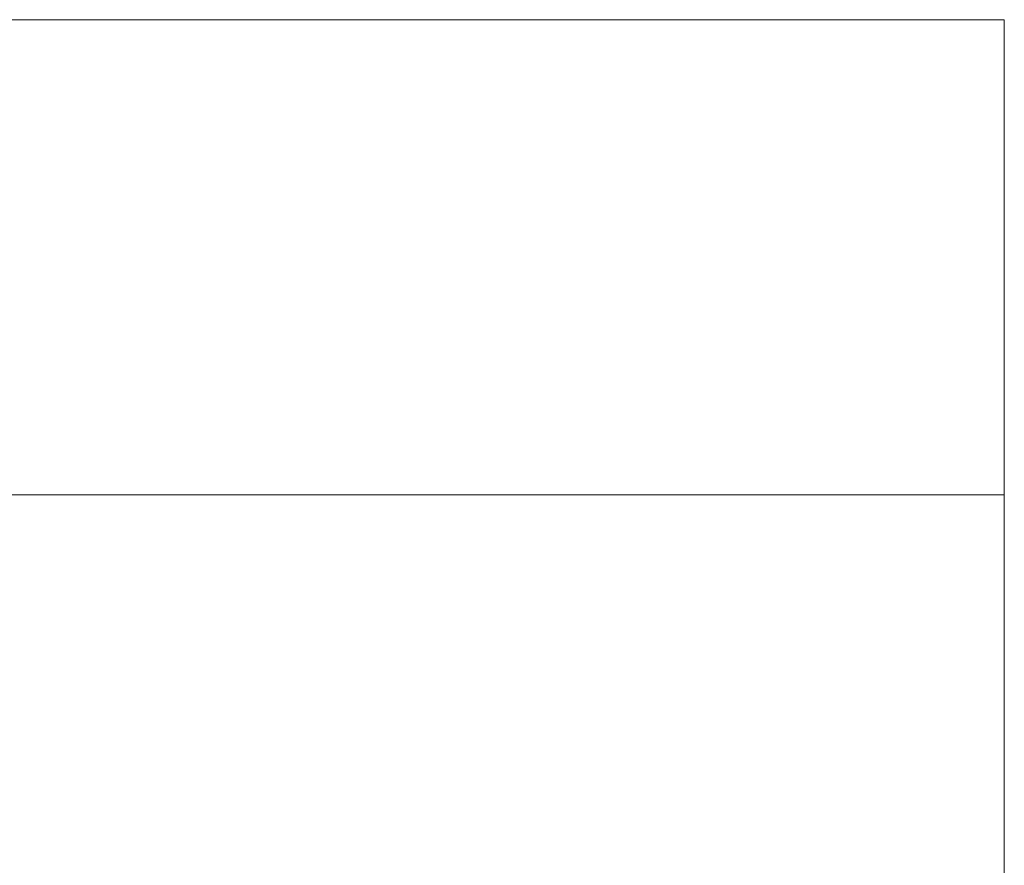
# Model space of a CAD drawing. Header units: inches. Extents: x -540 to -144, y -124 to 30.
# Tile 256 of 256: x -146.07 to -143.99, y -120.01 to -118.23. Entities that reach past the tile are written whole.
import ezdxf

# ---------------------------------------------------------------- set-up
doc = ezdxf.new("R2010")
doc.units = ezdxf.units.IN
doc.header["$MEASUREMENT"] = 0
doc.layers.add('A-FLOR-HRAL', color=1, linetype='Continuous', lineweight=9)

# ---------------------------------------------------------------- blocks, each defined once
blk = doc.blocks.new('Railing - 4_ x 4_-257717-_3D_')
at = {"layer": 'A-FLOR-HRAL'}
mesh = blk.add_polyface(dxfattribs=at)
corners = [(2, 2, 29), (-2, 2, 29), (-2, -2, 29), (2, -2, 29)]
mesh.append_faces([[corners[k] for k in face] for face in [(3, 0, 1, 2)]])
mesh = blk.add_polyface(dxfattribs=at)
corners = [(-2, 2), (2, 2), (2, -2), (-2, -2)]
mesh.append_faces([[corners[k] for k in face] for face in [(1, 2, 3, 0)]])
mesh = blk.add_polyface(dxfattribs=at)
corners = [(2, 2), (2, 2, 29), (2, -2, 29), (2, -2)]
mesh.append_faces([[corners[k] for k in face] for face in [(0, 1, 2, 3)]])
mesh = blk.add_polyface(dxfattribs=at)
corners = [(-2, -2, 29), (-2, -2), (2, -2), (2, -2, 29)]
mesh.append_faces([[corners[k] for k in face] for face in [(2, 3, 0, 1)]])
blk = doc.blocks.new('Railing - Railing-122112-_3D_')
at = {"rotation": 89.99999999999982}
blk.add_blockref('Railing - 4_ x 4_-257717-_3D_', (-145.9913, -121.2296), dxfattribs=at)
at = {"layer": 'A-FLOR-HRAL'}
mesh = blk.add_polyface(dxfattribs=at)
corners = [(-299.9913, -118.2296, 30), (-299.9913, -124.2296, 30), (-143.9913, -124.2296, 30), (-143.9913, -118.2296, 30)]
mesh.append_faces([[corners[k] for k in face] for face in [(3, 0, 1, 2)]])
mesh = blk.add_polyface(dxfattribs=at)
corners = [(-299.9913, -118.2296, 29), (-299.9913, -118.2296, 30), (-143.9913, -118.2296, 30), (-143.9913, -118.2296, 29)]
mesh.append_faces([[corners[k] for k in face] for face in [(0, 1, 2, 3)]])
mesh = blk.add_polyface(dxfattribs=at)
corners = [(-299.9913, -124.2296, 29), (-299.9913, -118.2296, 29), (-143.9913, -118.2296, 29), (-143.9913, -124.2296, 29)]
mesh.append_faces([[corners[k] for k in face] for face in [(0, 1, 2, 3)]])
mesh = blk.add_polyface(dxfattribs=at)
corners = [(-143.9913, -124.2296, 30), (-143.9913, -124.2296, 29), (-143.9913, -118.2296, 29), (-143.9913, -118.2296, 30)]
mesh.append_faces([[corners[k] for k in face] for face in [(3, 0, 1, 2)]])

msp = doc.modelspace()

# ---------------------------------------------------------------- block references
at = {"layer": 'A-FLOR-HRAL'}
msp.add_blockref('Railing - Railing-122112-_3D_', (0, 0), dxfattribs=at)

doc.saveas('drawing.dxf')
